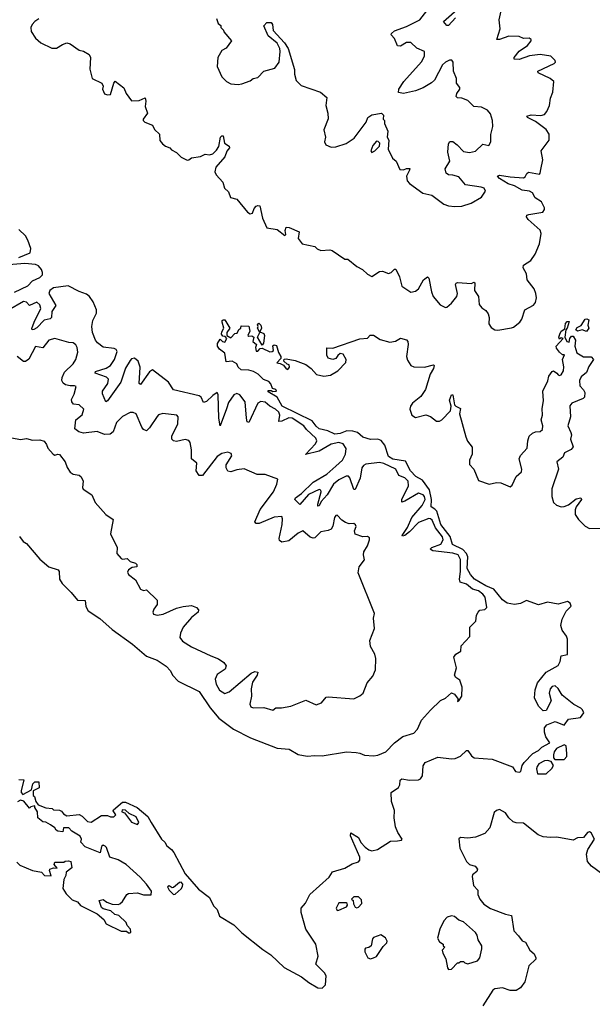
# Model space of a CAD drawing. Extents: x 2219101 to 2444320, y 201258 to 358766.
# Tile 36 of 256: x 2248970 to 2252783, y 262595 to 269147. Entities that reach past the tile are written whole.
import ezdxf

# ---------------------------------------------------------------- set-up
doc = ezdxf.new("R2010")
doc.units = 0

msp = doc.modelspace()

# ---------------------------------------------------------------- linework, layer by layer
at = {"layer": '0CON10XD'}
for points in [[(2250096.7, 268213.3), (2250115, 268226.7), (2250175, 268236.7), (2250205, 268252), (2250235, 268248), (2250255.4, 268254.6), (2250281.1, 268278.9), (2250296.2, 268303.8), (2250306.2, 268365), (2250315, 268373.8), (2250325, 268373.3), (2250334, 268325), (2250365, 268306.2), (2250368, 268295), (2250348.5, 268271.5), (2250335.4, 268234.6), (2250276.2, 268165), (2250270, 268135), (2250277.5, 268115), (2250322.5, 268065), (2250333.3, 268025), (2250360.5, 268000.5), (2250374.4, 267964.4), (2250415, 267953.3), (2250486.7, 267865), (2250505, 267854), (2250520.5, 267859.5), (2250530.3, 267889.7), (2250544.2, 267905.8), (2250555, 267911.2), (2250568.6, 267908.6), (2250587.1, 267827.1), (2250615, 267761.2), (2250685, 267750), (2250735, 267710), (2250743, 267717), (2250736.7, 267745), (2250743.9, 267766.1), (2250765, 267763.8), (2250830, 267735), (2250825, 267690), (2250850, 267655), (2250935, 267637.5), (2250951.2, 267621.2), (2250975, 267611.2), (2251035, 267616.2), (2251051.7, 267611.7), (2251134.1, 267554.1), (2251155, 267553.3), (2251213.9, 267503.9), (2251253.6, 267483.6), (2251285, 267452.5), (2251315, 267437.5), (2251365, 267472), (2251385, 267472.5), (2251425, 267458), (2251443.3, 267465), (2251465, 267486.7), (2251475, 267486.7), (2251498.5, 267435), (2251513.9, 267373.9), (2251575, 267333.8), (2251605, 267340), (2251625, 267355.6), (2251659.6, 267415), (2251685.7, 267435.7), (2251695, 267426.7), (2251711.4, 267335), (2251723.9, 267303.9), (2251770.3, 267250.3), (2251805, 267231.2), (2251815, 267233.3), (2251845, 267260), (2251880.6, 267305), (2251884.4, 267325), (2251872.9, 267385), (2251876, 267394), (2251885, 267398), (2251978.3, 267391.7), (2251995, 267400), (2252000, 267395), (2251997.5, 267345), (2252024.2, 267305), (2252030.5, 267250.5), (2252048.3, 267228.3), (2252075, 267212.5), (2252089.5, 267189.5), (2252095.8, 267165.8), (2252093.9, 267123.9), (2252108.8, 267098.8), (2252134.1, 267084.1), (2252155, 267080.8), (2252245, 267096.7), (2252258.8, 267101.2), (2252300, 267135), (2252313, 267153), (2252334.2, 267215), (2252392.2, 267247.8), (2252405.6, 267265), (2252411.1, 267295), (2252407.8, 267325), (2252395.6, 267355), (2252349.2, 267415), (2252344.2, 267455), (2252323.6, 267495), (2252325, 267512.5), (2252373.1, 267545), (2252403.4, 267586.6), (2252430.8, 267655), (2252442, 267725), (2252435, 267746.7), (2252355, 267817.5), (2252344.4, 267835), (2252348, 267845), (2252359.6, 267850.4), (2252453.3, 267865), (2252465.7, 267884.3), (2252464.3, 267895), (2252445, 267934.2), (2252402.4, 267962.4), (2252384.3, 267995), (2252365, 268004.6), (2252315, 268012.5), (2252265, 268041.9), (2252222.9, 268055), (2252165, 268090), (2252152.5, 268105), (2252165, 268111.8), (2252235, 268100), (2252325, 268095.4), (2252335, 268100), (2252346, 268124), (2252357.7, 268132.3), (2252430.7, 268119.3), (2252436.7, 268125), (2252439.5, 268149.5), (2252453.3, 268215), (2252443.3, 268275), (2252495.8, 268344.2), (2252496.2, 268385), (2252476.6, 268416.6), (2252405, 268470.3), (2252351.2, 268495), (2252347.5, 268505), (2252375, 268512.5), (2252441.1, 268508.9), (2252464.1, 268515.9), (2252481.2, 268535), (2252498.8, 268575), (2252504.3, 268625), (2252521.1, 268665), (2252526, 268735), (2252502, 268755), (2252422.6, 268792.6), (2252419.2, 268805), (2252528, 268855), (2252537.8, 268865), (2252536.4, 268875), (2252505.8, 268905), (2252435, 268915.9), (2252365, 268905.9), (2252295, 268882.4), (2252262.9, 268882.9), (2252263.3, 268895), (2252295, 268936.7), (2252351.4, 268975), (2252376.2, 269005), (2252376.7, 269015), (2252363.6, 269023.6), (2252325, 269022.5), (2252295, 269035.6), (2252227.5, 269037.5), (2252164.6, 269014.6), (2252146.2, 269015), (2252168.8, 269085), (2252162.9, 269145), (2252175.4, 269205)], [(2250280, 269155), (2250291.7, 269121.7), (2250308.3, 269108.3), (2250310, 269095), (2250327, 269077), (2250330, 269065), (2250380, 269005), (2250345, 268957.5), (2250315, 268942.5), (2250288.8, 268895), (2250284.2, 268835), (2250315, 268766.7), (2250346.7, 268735), (2250375, 268718.8), (2250425, 268715.8), (2250449.1, 268720.9), (2250505, 268740), (2250525, 268755.6), (2250555, 268762.5), (2250595.7, 268804.3), (2250668.8, 268825), (2250697.3, 268865), (2250705.4, 268935), (2250701.9, 268955), (2250685, 268990), (2250625, 269038.8), (2250596.2, 269105), (2250615, 269128.8), (2250645, 269128), (2250654, 269114), (2250658, 269075), (2250733.7, 268993.7), (2250758.5, 268955), (2250800.8, 268815), (2250799.2, 268785), (2250812.1, 268742.1), (2250845, 268709.2), (2250972.5, 268665), (2251015, 268630), (2251009.2, 268575), (2251022, 268525), (2251023.6, 268486.4), (2250995.9, 268414.1), (2251006.7, 268365), (2251000, 268335), (2251007.5, 268315), (2251045, 268297.5), (2251075, 268301.2), (2251145, 268323.8), (2251198.3, 268358.3), (2251276.7, 268465), (2251287.5, 268495), (2251315, 268512.5), (2251380, 268525), (2251391.7, 268511.7), (2251390, 268485), (2251400, 268475), (2251400, 268455), (2251422.5, 268405), (2251417.5, 268365), (2251427.5, 268345), (2251423.3, 268285), (2251452.5, 268225), (2251477.5, 268205), (2251500.7, 268150.7), (2251525, 268147.5), (2251545, 268157.5), (2251567, 268157), (2251566.7, 268145), (2251546.2, 268105), (2251551.2, 268075), (2251565, 268056.7), (2251655, 267991.4), (2251715, 267979.2), (2251795, 267919.2), (2251825, 267907.5), (2251867.3, 267902.7), (2251915, 267905.8), (2251976.7, 267925), (2252045, 267966.2), (2252072.5, 268005), (2252062.5, 268025), (2252042.3, 268032.3), (2251938.3, 268048.3), (2251895, 268101.4), (2251855, 268112.9), (2251825, 268114.3), (2251810, 268125), (2251804.3, 268155), (2251834.4, 268205), (2251820, 268265), (2251825, 268320), (2251834.2, 268335.8), (2251855, 268335.7), (2251884.2, 268315), (2251925, 268270), (2251965, 268262.9), (2252005, 268270.8), (2252055, 268317.5), (2252095, 268310), (2252106.7, 268335), (2252106.4, 268383.6), (2252120.8, 268435), (2252119.4, 268475), (2252105, 268521.2), (2252085, 268545.6), (2252045, 268564.4), (2251995, 268570), (2251955, 268608.1), (2251915, 268624), (2251885, 268627.5), (2251877.5, 268635), (2251880, 268655), (2251900, 268685), (2251900, 268695), (2251878.8, 268725), (2251878, 268755), (2251858.8, 268805), (2251856.7, 268865), (2251847, 268877), (2251833, 268877), (2251805, 268863.3), (2251785, 268846.7), (2251732, 268745), (2251712.9, 268727.1), (2251656.7, 268693.3), (2251605, 268672.5), (2251525, 268656.2), (2251493.3, 268663.3), (2251493.8, 268685), (2251528, 268735), (2251645, 268866), (2251665.5, 268905), (2251666, 268935), (2251615, 268957.5), (2251574.2, 268994.2), (2251545, 268994.4), (2251505, 268971.1), (2251485, 268972.9), (2251465, 269020.8), (2251443.3, 269045), (2251445.6, 269055), (2251465, 269072.1), (2251545, 269100.4), (2251635, 269145.7), (2251696.2, 269225)], [(2251872, 269158), (2251825, 269107.1), (2251815, 269107.1), (2251791.9, 269135), (2251899.9, 269230)], [(2249097.4, 269152.6), (2249070, 269135), (2249052.9, 269115), (2249044.2, 269095), (2249047.3, 269067.3), (2249074.5, 269024.5), (2249111.7, 268991.7), (2249185, 268956.7), (2249215, 268957.5), (2249255, 268982.5), (2249285, 268992.5), (2249306.1, 268986.1), (2249365, 268943.3), (2249395, 268936.2), (2249433.3, 268915), (2249442, 268895), (2249437, 268817), (2249452.5, 268755), (2249516.7, 268725), (2249526.2, 268705), (2249521.2, 268685), (2249533.9, 268653.9), (2249555, 268647.5), (2249575, 268650), (2249595.9, 268724.1), (2249605, 268736.7), (2249664.3, 268694.3), (2249680, 268655), (2249715, 268606.7), (2249765, 268609.4), (2249805, 268627.5), (2249810, 268605), (2249805, 268570), (2249820, 268525), (2249792.5, 268485), (2249792.5, 268475), (2249803.9, 268463.9), (2249854.1, 268444.1), (2249868, 268415), (2249901.2, 268385), (2249903, 268343), (2249920.7, 268320.7), (2249940, 268305), (2249970, 268295), (2249980.7, 268280.7), (2250015, 268262.5), (2250045, 268232.5), (2250085, 268212.5), (2250096.7, 268213.3)], [(2251315, 268264), (2251335, 268274.3), (2251366, 268305), (2251368, 268325), (2251357.1, 268337.1), (2251345, 268338), (2251321.2, 268308.8), (2251308, 268275), (2251315, 268264)], [(2248965, 267565.4), (2249039.1, 267595), (2249045.1, 267625), (2249025, 267679.2), (2249008.1, 267708.1), (2248965, 267750.2)], [(2248935.7, 267334.3), (2249024.5, 267375), (2249055, 267409.2), (2249105, 267430.5), (2249120.8, 267449.2), (2249122.3, 267465), (2249114.3, 267485), (2249095, 267508.6), (2249075, 267518.4), (2249005, 267524.4), (2248896.7, 267515)], [(2251210.5, 264269.5), (2251235, 264266.2), (2251265, 264252), (2251325, 264248), (2251355, 264252.5), (2251407.5, 264275), (2251466.7, 264335), (2251521.9, 264378.1), (2251595, 264398.8), (2251618, 264425), (2251645.3, 264484.7), (2251705, 264553.3), (2251772.7, 264617.3), (2251805, 264631.4), (2251845, 264666.7), (2251865, 264658.8), (2251884, 264635), (2251890, 264625), (2251885, 264610), (2251895, 264613.3), (2251914.3, 264645), (2251915.5, 264704.5), (2251900.9, 264750.9), (2251875, 264769.2), (2251865.7, 264785), (2251877.8, 264835), (2251860, 264905), (2251874.1, 264925.9), (2251906.7, 264945), (2251909.3, 264980.7), (2251967.7, 265042.3), (2251967.5, 265105), (2252007.5, 265145), (2252012.5, 265185), (2252023.3, 265205), (2252035, 265216.7), (2252067.7, 265222.3), (2252080, 265235), (2252070, 265305), (2252054.6, 265325), (2252024.7, 265345.3), (2251985, 265358.5), (2251945, 265390.3), (2251903.8, 265405), (2251897.8, 265425), (2251904.8, 265475), (2251904.8, 265555), (2251889.3, 265585), (2251855, 265597.2), (2251722.1, 265612.1), (2251703.3, 265623.3), (2251713.8, 265635), (2251773.7, 265656.3), (2251788.8, 265685), (2251785.6, 265705), (2251739, 265765), (2251715.9, 265815.9), (2251705.6, 265825.6), (2251695, 265826.9), (2251625, 265801.4), (2251565, 265738.3), (2251535, 265713.9), (2251520, 265710), (2251517.5, 265715), (2251552.4, 265767.6), (2251581.8, 265835), (2251650.6, 265915), (2251669.6, 265955), (2251666, 265975), (2251657, 265985), (2251625, 265995.1), (2251535, 265943.1), (2251515, 265937.1), (2251514.6, 265954.6), (2251558.2, 266045), (2251557.4, 266075), (2251535, 266097.5), (2251494.8, 266114.8), (2251475.7, 266155.7), (2251395, 266193.8), (2251365, 266200.6), (2251275, 266189.5), (2251259.4, 266180.6), (2251248.2, 266165), (2251236.8, 266095), (2251205, 266019.5), (2251195, 266021.1), (2251169.3, 266099.3), (2251158.9, 266108.9), (2251145, 266110.3), (2251095, 266084.8), (2251060, 266055), (2251017.2, 265985), (2250978.4, 265941.6), (2250965, 265911.4), (2250955, 265910), (2250955, 265922.5), (2250977.3, 266005), (2250975.5, 266015.5), (2250965, 266021.4), (2250892.8, 265987.2), (2250835, 265921.1), (2250801.4, 265955), (2250805.5, 265965), (2250847, 265993), (2250925, 266070), (2251015, 266122.2), (2251075.1, 266174.9), (2251120.4, 266215), (2251139.8, 266255), (2251142.9, 266292.9), (2251124.8, 266324.8), (2251095, 266333.3), (2251045, 266321.7), (2250965, 266276.7), (2250874, 266254), (2250940.5, 266325), (2250949.4, 266345), (2250943, 266362.9), (2250879.6, 266419.6), (2250862.5, 266445), (2250785.1, 266495.1), (2250763.2, 266496.8), (2250714.8, 266474.8), (2250695, 266473.8), (2250701.5, 266515), (2250695.6, 266535), (2250674.1, 266555), (2250634.7, 266574.7), (2250605, 266602.1), (2250575, 266606.5), (2250554.7, 266595.3), (2250495, 266466.9), (2250485, 266470.8), (2250479.6, 266495), (2250470.5, 266605), (2250435, 266651.2), (2250415, 266658.8), (2250395, 266650.3), (2250361.1, 266598.9), (2250346.7, 266556.7), (2250304.2, 266444.2), (2250296.8, 266495), (2250291.1, 266651.1), (2250285.7, 266665.7), (2250255, 266646.2), (2250215, 266605.4), (2250195, 266600), (2250177.7, 266635), (2250165, 266642.8), (2249995, 266684.1), (2249960.2, 266735), (2249855, 266815.8), (2249835, 266803.4), (2249775, 266718.6), (2249765.8, 266725.8), (2249772.9, 266835), (2249758.9, 266875), (2249735, 266893.8), (2249715, 266889.6), (2249705, 266878.2), (2249675, 266826.9), (2249643.5, 266735), (2249555, 266609.6), (2249542.7, 266605), (2249522.1, 266657.9), (2249521.8, 266675), (2249556.6, 266725), (2249561.1, 266755), (2249548.1, 266768.1), (2249473.1, 266795), (2249475.5, 266805), (2249545, 266827), (2249575, 266846), (2249602, 266885), (2249619.2, 266939.2), (2249612.3, 266952.3), (2249598.6, 266958.6), (2249525, 266968.4), (2249487.1, 266997.1), (2249473.8, 267015), (2249455.8, 267065.8), (2249451.3, 267105), (2249457.3, 267145), (2249482, 267195), (2249482.2, 267215), (2249460, 267270), (2249435.3, 267305.4), (2249415, 267320.2), (2249365, 267337.9), (2249292.5, 267375), (2249195, 267361.4), (2249171.4, 267345), (2249164.5, 267325), (2249210.3, 267245), (2249184, 267206), (2249182.2, 267165), (2249173.1, 267156.9), (2249131.9, 267148.1), (2249085, 267096.6), (2249065, 267086.1), (2249054, 267084), (2249050.8, 267090.8), (2249065.8, 267134.2), (2249110, 267225), (2249105, 267250), (2249085, 267266.7), (2249035, 267245.4), (2249015, 267267.4), (2248995, 267272.2), (2248894.6, 267214.6)], [(2251607.4, 266107.4), (2251572.7, 266145), (2251539.4, 266209.4), (2251455, 266223.4), (2251425, 266241.2), (2251402.1, 266315), (2251376.1, 266346.1), (2251355, 266354.7), (2251305, 266353.8), (2251255, 266368.8), (2251219, 266399), (2251189, 266409), (2251148.8, 266411.2), (2251104.2, 266394.2), (2251068, 266388), (2251021.5, 266411.5), (2250965, 266424.7), (2250945, 266440.9), (2250918.3, 266478.3), (2250717.8, 266575), (2250684.4, 266634.4), (2250625, 266670), (2250625, 266680), (2250645, 266680), (2250655, 266672.5), (2250680, 266675), (2250675, 266686.7), (2250652.5, 266692.5), (2250642.7, 266722.7), (2250629.4, 266739.4), (2250592.7, 266752.7), (2250557.4, 266787.4), (2250526.2, 266806.2), (2250495, 266815.6), (2250445, 266816.7), (2250425.6, 266835), (2250415, 266855.8), (2250385, 266874.5), (2250345, 266870), (2250337, 266927), (2250301.4, 266955), (2250287.1, 266975), (2250287.5, 266992.5), (2250305, 267020), (2250320, 267005), (2250335, 267000), (2250350, 267025), (2250338.3, 267038.3), (2250321.7, 267041.7), (2250313.6, 267053.6), (2250315, 267070), (2250330, 267095), (2250317.5, 267135), (2250317.5, 267145), (2250325, 267150), (2250335, 267150), (2250370, 267095), (2250350, 267065), (2250350, 267045), (2250375, 267030), (2250401.7, 267058.3), (2250418.3, 267061.7), (2250430, 267085), (2250442.5, 267095), (2250445, 267110), (2250496.4, 267106.4), (2250502.5, 267075), (2250490, 267045), (2250495, 267040), (2250515, 267043.3), (2250530, 267035), (2250523.3, 267005), (2250547.5, 266985), (2250540, 266965), (2250545, 266940), (2250555, 266940), (2250571.7, 266958.3), (2250585, 266960), (2250635, 266937.5), (2250651.7, 266938.3), (2250660, 266945), (2250655, 266977.5), (2250665, 266982.5), (2250679.3, 266979.3), (2250693, 266933), (2250710, 266905), (2250708.3, 266891.7), (2250683, 266863), (2250705, 266860), (2250727, 266847), (2250745, 266822.5), (2250755, 266820), (2250767.5, 266835), (2250765, 266850), (2250750, 266855), (2250730, 266875), (2250731.7, 266888.3), (2250745, 266890), (2250805, 266878), (2250875, 266851.9), (2250911.4, 266825), (2250946.4, 266786.4), (2250995, 266775.6), (2251038.8, 266781.2), (2251089.1, 266810.9), (2251141.2, 266865), (2251143.8, 266885), (2251125, 266920), (2251105, 266925.8), (2251088, 266912), (2251075, 266892.5), (2251055, 266886.2), (2251025, 266894), (2251014.3, 266915), (2251015, 266962.5), (2251055, 266961.1), (2251235, 267023.1), (2251285, 267027.5), (2251302.9, 267047.1), (2251325, 267047.3), (2251369.5, 267019.5), (2251435, 267000.7), (2251472.3, 267007.7), (2251505, 267027.5), (2251545, 267017.3), (2251553.8, 267005), (2251556.1, 266985), (2251544.7, 266905), (2251551.5, 266881.5), (2251575, 266846.5), (2251595, 266836.2), (2251665, 266833.5), (2251725, 266850), (2251730, 266845), (2251725.8, 266825), (2251702.3, 266787.7), (2251672.3, 266685), (2251641.4, 266638.6), (2251585.6, 266595), (2251572.2, 266575), (2251568.6, 266555), (2251581.2, 266515), (2251605, 266500), (2251675, 266517.8), (2251705, 266505.4), (2251745, 266475.5), (2251765, 266474.5), (2251780, 266485), (2251838.9, 266545), (2251843.1, 266575), (2251831.2, 266615), (2251845, 266650), (2251855, 266650), (2251866, 266585), (2251874.4, 266574.4), (2251905, 266560), (2251899.4, 266525), (2251940.8, 266370.8), (2251952.6, 266342.6), (2251982.9, 266302.9), (2251982.9, 266255), (2251964.4, 266215), (2251966, 266186), (2251993.8, 266155), (2252025, 266080), (2252096.4, 266056.4), (2252145, 266067.3), (2252175, 266066), (2252235, 266038.9), (2252250, 266050), (2252275, 266106.2), (2252312.1, 266137.9), (2252314.1, 266155), (2252296.7, 266225), (2252305, 266246.5), (2252349.6, 266295), (2252352.9, 266345), (2252362.7, 266375), (2252385, 266395.4), (2252405, 266404.5), (2252435, 266405.6), (2252450.4, 266419.6), (2252453.1, 266445), (2252442.7, 266485), (2252450.8, 266515), (2252449.5, 266560.5), (2252459.1, 266610.9), (2252454.3, 266675), (2252487.1, 266742.9), (2252494.5, 266775), (2252515, 266806.7), (2252525, 266810), (2252547.5, 266795), (2252555, 266782.5), (2252565, 266780), (2252576.4, 266783.6), (2252590.5, 266809.5), (2252594.2, 266835.8), (2252584.5, 266885.5), (2252597.5, 266917.5), (2252585, 266917.5), (2252565, 266934.2), (2252545, 266961.2), (2252542.9, 266975), (2252590, 267025), (2252575, 267030), (2252565, 267020), (2252560, 267035), (2252566.7, 267055), (2252576.7, 267075), (2252599.3, 267090.7), (2252605, 267126.2), (2252615, 267138), (2252629.3, 267139.3), (2252615.8, 267094.2), (2252606.7, 267083.3), (2252600, 267035), (2252612.5, 267005), (2252630, 267000), (2252633.9, 267026.1), (2252645, 267040), (2252655, 267041.2), (2252671.2, 267015), (2252666.7, 266975), (2252680.7, 266930.7), (2252723.6, 266903.6), (2252775, 266903.3), (2252791.2, 266885), (2252760.8, 266839.2), (2252745, 266800), (2252709.8, 266770.2), (2252697.3, 266745), (2252700, 266710), (2252725, 266683.3), (2252732.9, 266665), (2252731.5, 266635), (2252722.5, 266625), (2252646, 266594), (2252633.1, 266576.9), (2252638.6, 266505), (2252620, 266445), (2252640.6, 266400.6), (2252644, 266385), (2252637.1, 266355), (2252656.4, 266303.6), (2252643, 266287), (2252598.8, 266265), (2252586.7, 266235), (2252545.8, 266205), (2252557.9, 266155), (2252514.4, 266025), (2252513.4, 265973.4), (2252524.3, 265934.3), (2252545, 265916.2), (2252576, 265906), (2252595, 265907.1), (2252625, 265918.6), (2252675, 265958.9), (2252707.5, 265965), (2252711.2, 265955), (2252674.6, 265905.4), (2252668.8, 265885), (2252669.1, 265855), (2252690.4, 265820.4), (2252735, 265776.9), (2252765, 265760), (2252836.7, 265763.3)], [(2250585, 266980), (2250552.5, 267035), (2250570, 267065), (2250552.5, 267095), (2250557.5, 267105), (2250553.6, 267116.4), (2250563.3, 267126.7), (2250575.8, 267115), (2250580, 267095), (2250570, 267070), (2250595, 267057.5), (2250600, 267045), (2250593.3, 266995), (2250585, 266980)], [(2252745, 267072), (2252715, 267082), (2252684.1, 267074.1), (2252673.9, 267083.9), (2252681.5, 267098.5), (2252707.9, 267112.1), (2252735, 267153.8), (2252747.3, 267157.3), (2252759.5, 267149.5), (2252753.3, 267115), (2252760, 267095), (2252745, 267072)], [(2248917.5, 266365), (2248975, 266352.5), (2249015, 266360), (2249055, 266348.8), (2249105, 266350), (2249132.3, 266342.3), (2249149.5, 266319.5), (2249156.4, 266296.4), (2249192.5, 266255), (2249205, 266250), (2249225, 266256.7), (2249235, 266252.5), (2249272, 266205), (2249286.4, 266166.4), (2249307, 266137), (2249325, 266123.3), (2249365, 266116.2), (2249380, 266105), (2249392, 266075), (2249387.5, 266035), (2249393, 266023), (2249450, 265985), (2249472.5, 265935), (2249542.5, 265855), (2249591.7, 265821.7), (2249575.3, 265725.3), (2249620, 265635), (2249616, 265595), (2249645, 265561.2), (2249655, 265556.7), (2249685, 265562.5), (2249705, 265542.5), (2249740.7, 265530.7), (2249750.7, 265520.7), (2249750, 265505), (2249719.5, 265500.5), (2249694.4, 265485.6), (2249688.8, 265471.2), (2249693.5, 265455), (2249740.6, 265420.6), (2249775, 265356.7), (2249795, 265348.8), (2249815, 265352.5), (2249886.2, 265285), (2249886.2, 265255), (2249863.8, 265225), (2249856.7, 265205), (2249860.7, 265190.7), (2249885, 265183.3), (2249925, 265190), (2250015, 265231.4), (2250057.6, 265242.4), (2250115, 265249.5), (2250147.5, 265235), (2250160.3, 265220.3), (2250158.1, 265205), (2250115, 265169.4), (2250059.4, 265105), (2250041.4, 265065), (2250036.2, 265035), (2250055, 265011.2), (2250113, 264973), (2250243, 264913), (2250293.1, 264893.1), (2250329.3, 264869.3), (2250345, 264847.5), (2250339.2, 264825), (2250285, 264789.4), (2250270.7, 264759.3), (2250278.5, 264725), (2250301.1, 264685), (2250335, 264663.1), (2250365, 264673.3), (2250511.1, 264798.9), (2250535, 264810), (2250555, 264806), (2250551.9, 264785), (2250521.2, 264738.8), (2250510.5, 264695), (2250513.3, 264645), (2250502.3, 264592.3), (2250510, 264575), (2250525, 264568), (2250595, 264570), (2250655, 264553.3), (2250675, 264568.8), (2250712.3, 264567.7), (2250775, 264578), (2250875, 264618.9), (2250945, 264587.5), (2250979.7, 264600.3), (2251011.9, 264638.1), (2251025, 264642), (2251195, 264628), (2251235, 264646.7), (2251257.5, 264665), (2251283.3, 264735), (2251320.8, 264779.2), (2251338.3, 264821.7), (2251341.2, 264895), (2251333.9, 264923.9), (2251305.9, 264975.9), (2251302, 265015), (2251332, 265095), (2251326.7, 265165), (2251332.5, 265195), (2251224.2, 265465.8), (2251230, 265505), (2251267, 265553), (2251260, 265585), (2251262.5, 265605), (2251286.7, 265645), (2251300, 265685), (2251298.3, 265698.3), (2251287, 265707), (2251255, 265706.7), (2251203.3, 265723.3), (2251200, 265745), (2251210, 265775), (2251206.2, 265786.2), (2251195, 265793.3), (2251165, 265791.2), (2251140.3, 265800.3), (2251115.8, 265815.8), (2251085, 265850), (2251075, 265847.5), (2251066.1, 265833.9), (2251054.2, 265775.8), (2251043.9, 265756.1), (2251025, 265746.7), (2250975, 265740), (2250935, 265699.2), (2250923.9, 265696.1), (2250903.4, 265703.4), (2250855, 265746.2), (2250825, 265730.8), (2250761.2, 265678.8), (2250715, 265670.8), (2250701.1, 265681.1), (2250697.5, 265695), (2250717.7, 265787.7), (2250720.6, 265825), (2250715, 265841.2), (2250665, 265836.8), (2250564.1, 265794.1), (2250544.1, 265794.1), (2250536.2, 265805), (2250572, 265888), (2250659.2, 266005), (2250683.3, 266055), (2250690, 266090), (2250605, 266120), (2250550.7, 266120.7), (2250465, 266157.5), (2250415, 266152.5), (2250375, 266138.8), (2250355, 266142.5), (2250343.9, 266163.9), (2250343.8, 266185), (2250382.5, 266245), (2250379.3, 266259.3), (2250355, 266268.8), (2250315, 266260), (2250285, 266239.2), (2250186.2, 266113.8), (2250165, 266112.9), (2250145.6, 266145), (2250149.1, 266195), (2250114.4, 266224.4), (2250113.6, 266285), (2250105, 266333.3), (2250096.3, 266346.3), (2250072.7, 266352.7), (2250015, 266339.2), (2249995, 266344.3), (2249982, 266355), (2249982.5, 266375), (2250022.9, 266457.1), (2250026.2, 266505), (2250016.1, 266516.1), (2249923.9, 266526.1), (2249895, 266516.7), (2249885, 266506.7), (2249835, 266431.2), (2249815, 266411.2), (2249795, 266420), (2249784.2, 266435), (2249746.2, 266525), (2249725, 266533.8), (2249705, 266533.8), (2249655, 266506.2), (2249615, 266466.7), (2249593.3, 266405), (2249571.7, 266388.3), (2249535, 266387.5), (2249485, 266406.2), (2249395, 266396.2), (2249363.9, 266403.9), (2249337.5, 266425), (2249343.3, 266485), (2249385, 266517.5), (2249396.7, 266555), (2249365, 266583.3), (2249328.8, 266588.8), (2249316.2, 266605), (2249315, 266620), (2249333.3, 266655), (2249346.7, 266705), (2249335, 266711.2), (2249305, 266710), (2249275, 266718), (2249258.6, 266728.6), (2249250.8, 266745), (2249252.5, 266765), (2249268.5, 266801.5), (2249325, 266856.2), (2249343.8, 266885), (2249356.7, 266935), (2249352.5, 266965), (2249343, 266983), (2249325, 266997.5), (2249298.3, 266998.3), (2249205, 267026.2), (2249165, 267013.3), (2249125, 266963.8), (2249075, 266971.2), (2249031.2, 266888.8), (2249007.9, 266872.1), (2248995, 266871.4), (2248954.2, 266905)], [(2248965, 264090), (2248998.3, 264088.3), (2248980, 264015), (2248980, 264005), (2248991.7, 263991.7), (2249048.3, 264021.7), (2249058.3, 264061.7), (2249070, 264075), (2249097.5, 264075), (2249100, 264035), (2249060, 264015), (2249060, 263985), (2249068.3, 263978.3), (2249077.5, 263945), (2249093, 263923), (2249145, 263902.5), (2249187, 263897), (2249195, 263890), (2249235, 263887.5), (2249249.3, 263879.3), (2249261.7, 263861.7), (2249285, 263850), (2249365, 263857.5), (2249386.4, 263846.4), (2249421.7, 263811.7), (2249445, 263807.5), (2249515, 263852.5), (2249555, 263852.5), (2249573.6, 263843.6), (2249597, 263843), (2249610, 263855), (2249593, 263883), (2249595, 263890), (2249655, 263940), (2249675, 263940), (2249751.2, 263905), (2249822.5, 263845), (2249845.6, 263805), (2249914.5, 263694.5), (2249937.1, 263675), (2249948.7, 263648.7), (2249980.8, 263625), (2249995.6, 263605), (2250072.3, 263462.3), (2250160.2, 263360.2), (2250233.8, 263305), (2250260.3, 263250.3), (2250284.4, 263225), (2250301.2, 263181.2), (2250396.7, 263125), (2250449.8, 263069.8), (2250589.1, 262959.1), (2250641.4, 262925), (2250731.1, 262841.1), (2250847.6, 262777.6), (2250895, 262740), (2250955, 262704.4), (2250985, 262703.5), (2251005.3, 262724.7), (2251010.6, 262785), (2250999.2, 262805), (2250942.5, 262862.5), (2250957.1, 262915), (2250941.2, 262995), (2250874.7, 263095), (2250844, 263206), (2250844.7, 263235), (2250872.2, 263267.8), (2250901.1, 263325), (2251029.9, 263440.1), (2251053.5, 263476.5), (2251135, 263502), (2251185, 263530.7), (2251225, 263542.7), (2251235, 263553.3), (2251234.6, 263575), (2251172.2, 263715), (2251174.5, 263735.5), (2251225, 263704.5), (2251242.4, 263672.4), (2251271.6, 263641.6), (2251295, 263622.5), (2251315, 263615.8), (2251353.3, 263625), (2251439.1, 263680.9), (2251486.8, 263683.2), (2251513, 263687), (2251517.8, 263695), (2251488.2, 263738.2), (2251472.1, 263775), (2251463.4, 263835), (2251464.8, 263885), (2251445.9, 263945), (2251443.2, 264005), (2251492.5, 264037.5), (2251501.5, 264055), (2251503.7, 264086.3), (2251513.6, 264096.4), (2251565, 264086), (2251625, 264088.4), (2251639.5, 264095), (2251651.3, 264115), (2251657.6, 264182.4), (2251669.2, 264205), (2251755, 264240.3), (2251845, 264228.8), (2251868.8, 264231.2), (2251905, 264245.4), (2251945, 264283.1), (2251955, 264283.1), (2251978.4, 264248.4), (2251995.3, 264235.3), (2252116.2, 264226.2), (2252252.5, 264175), (2252272.5, 264145), (2252295, 264138.8), (2252306.2, 264145), (2252316.8, 264185), (2252330, 264205), (2252386.4, 264263.6), (2252425.3, 264284.6), (2252446.9, 264305), (2252500, 264335), (2252474.6, 264375), (2252464.4, 264405), (2252464, 264435), (2252480, 264455), (2252535, 264476.7), (2252595, 264453.3), (2252625, 264492.5), (2252705, 264504), (2252726, 264535), (2252718, 264555), (2252706, 264565), (2252659.7, 264589.7), (2252583, 264653), (2252555, 264695.8), (2252535, 264714.2), (2252515, 264710), (2252502.5, 264695), (2252496.2, 264665), (2252510, 264615), (2252475, 264550), (2252455, 264547.5), (2252425, 264578), (2252397.5, 264635), (2252403.4, 264686.6), (2252418.8, 264735), (2252476.2, 264805), (2252555, 264849.4), (2252569.5, 264875), (2252576.7, 264913.3), (2252617, 264923), (2252618.4, 265025), (2252611.2, 265045), (2252582.3, 265085), (2252573.1, 265115), (2252582.6, 265157.4), (2252609.5, 265210.5), (2252642.2, 265245), (2252636.1, 265265), (2252617.5, 265275), (2252555, 265258.7), (2252485, 265270.6), (2252425, 265252.8), (2252345, 265281.2), (2252305, 265262.3), (2252265, 265254.8), (2252215, 265264.2), (2252185, 265287.5), (2252128.3, 265358.3), (2252075, 265379.6), (2251997.8, 265425), (2251972.5, 265455), (2251950.4, 265495), (2251953.1, 265573.1), (2251945.8, 265595), (2251920.6, 265620.6), (2251851.3, 265655), (2251837.1, 265707.1), (2251775, 265788.8), (2251746.9, 265876.9), (2251735, 265890.8), (2251708.9, 265905), (2251713.3, 265955), (2251698.8, 266018.8), (2251652.5, 266082.5), (2251607.4, 266107.4)], [(2248968.3, 265708.3), (2248993.3, 265675), (2249015, 265662), (2249105, 265558.1), (2249165, 265507.1), (2249225.5, 265485.5), (2249232.5, 265475), (2249235.6, 265425), (2249252.5, 265395), (2249313.8, 265335), (2249355, 265283.8), (2249405, 265281.2), (2249411.2, 265241.2), (2249425, 265214), (2249503, 265163), (2249585, 265090), (2249722.1, 264992.1), (2249815, 264911.2), (2249885, 264884), (2249944.5, 264844.5), (2249974.3, 264814.3), (2249988, 264785), (2250025, 264745.8), (2250165, 264675.5), (2250237.4, 264567.4), (2250295, 264500), (2250393.1, 264425), (2250507.3, 264367.3), (2250685, 264300), (2250765, 264293.1), (2250825, 264257.5), (2250885, 264245.8), (2250935, 264251.2), (2250985, 264247.5), (2251146.1, 264276.1), (2251210.5, 264269.5)], [(2252533.2, 264223.2), (2252595, 264224.3), (2252614, 264245), (2252614.3, 264265), (2252608.8, 264315), (2252595, 264321.2), (2252545, 264297.8), (2252529.6, 264275), (2252525.5, 264255), (2252525.7, 264235), (2252533.2, 264223.2)], [(2252418.8, 264128.8), (2252475, 264129.5), (2252514.4, 264165), (2252523.9, 264183.9), (2252509.7, 264209.7), (2252485, 264218.1), (2252465, 264214.4), (2252427.1, 264195), (2252415, 264178), (2252412.5, 264162.5), (2252418.8, 264128.8)], [(2249705, 263070), (2249710, 263075), (2249707.5, 263095), (2249685, 263120), (2249678.8, 263138.8), (2249630, 263185), (2249603, 263193), (2249577, 263217), (2249525, 263230), (2249515, 263240), (2249500, 263285), (2249525, 263292.5), (2249550, 263275), (2249585, 263262.5), (2249625, 263260), (2249637, 263263), (2249655, 263280), (2249682.5, 263325), (2249695, 263332.5), (2249754.1, 263335.9), (2249795, 263323.8), (2249845, 263322.5), (2249847.7, 263347.7), (2249813.8, 263395), (2249772.1, 263442.1), (2249678.8, 263525), (2249625.6, 263555.6), (2249570, 263575), (2249547.5, 263637.5), (2249538.1, 263648.1), (2249525, 263653.8), (2249513.9, 263646.1), (2249505, 263603.8), (2249405, 263642), (2249376.7, 263675), (2249382.5, 263695), (2249373.3, 263713.3), (2249317, 263747), (2249298.3, 263768.3), (2249261.7, 263768.3), (2249257, 263743), (2249225, 263747.5), (2249213.6, 263753.6), (2249205, 263770), (2249175, 263790), (2249145, 263807.5), (2249125, 263810), (2249090, 263835), (2249087.5, 263875), (2249070, 263905), (2249070, 263915), (2249045, 263910), (2249035, 263900), (2248997, 263947), (2248975, 263952.5), (2248955, 263942.5)], [(2249755, 263792.5), (2249762.5, 263805), (2249745, 263842.5), (2249700, 263865), (2249675, 263887.5), (2249651.7, 263888.3), (2249650, 263875), (2249668.3, 263868.3), (2249715, 263807.5), (2249755, 263792.5)], [(2252895, 263427.8), (2252776.8, 263515), (2252751.3, 263545), (2252743.8, 263595), (2252754, 263625), (2252797.6, 263695), (2252776.1, 263736.1), (2252765, 263743.5), (2252751, 263739), (2252725, 263705.4), (2252685, 263703.6), (2252655, 263687.1), (2252547.3, 263707.3), (2252505, 263704), (2252455, 263710.3), (2252422.9, 263722.9), (2252325, 263800.6), (2252275, 263802.6), (2252255, 263810.2), (2252228, 263835), (2252205, 263869.8), (2252165, 263891.2), (2252144.5, 263885.5), (2252128.8, 263871.2), (2252100.8, 263769.2), (2252068.4, 263731.6), (2252005, 263706.5), (2251955, 263701), (2251904.6, 263705.4), (2251894.5, 263695.5), (2251901.8, 263635), (2251945, 263544.4), (2251964.8, 263524.8), (2252003.6, 263515), (2252017.8, 263495), (2252015, 263478.6), (2251985, 263457.1), (2251981.9, 263445), (2251992.9, 263385), (2252020, 263355), (2252020.9, 263325), (2252035, 263294), (2252060.8, 263260.8), (2252105, 263233.1), (2252205.5, 263195.5), (2252245, 263186.7), (2252260.8, 263085), (2252291.4, 263051.4), (2252315, 263017.5), (2252338.3, 263008.3), (2252367.5, 262955), (2252395, 262930), (2252407.5, 262905), (2252406.2, 262895), (2252360, 262850), (2252334.6, 262745), (2252305.5, 262704.5), (2252275, 262686.7), (2252235, 262687.6), (2252185, 262704.7), (2252135, 262697.3), (2252121.5, 262688.5), (2252054, 262585)], [(2248951.7, 263541.7), (2248971.7, 263521.7), (2249055, 263486.2), (2249115, 263473.3), (2249135, 263452.5), (2249180, 263450), (2249167.5, 263485), (2249170, 263495), (2249195, 263502.5), (2249220, 263500), (2249200, 263525), (2249205, 263540), (2249265, 263540), (2249273, 263547), (2249295, 263550), (2249310, 263545), (2249317.5, 263502.5), (2249280, 263475), (2249277, 263453), (2249263.6, 263426.4), (2249257.5, 263365), (2249279.5, 263329.5), (2249320, 263290), (2249355, 263276.7), (2249375, 263253.3), (2249485, 263197.5), (2249529.3, 263159.3), (2249545, 263130), (2249645, 263082.5), (2249681.7, 263081.7), (2249695, 263070), (2249705, 263070)], [(2249995, 263326.7), (2250005, 263327.5), (2250045.9, 263364.1), (2250055, 263380), (2250056, 263395), (2250045, 263408.8), (2250033.9, 263406.1), (2249995, 263373.3), (2249985, 263371.2), (2249965, 263383.3), (2249955, 263377.5), (2249964.5, 263354.5), (2249995, 263326.7)], [(2251215, 263237.5), (2251225, 263242.5), (2251247.5, 263265), (2251245, 263290), (2251225, 263310), (2251195, 263310), (2251180, 263295), (2251190, 263285), (2251193, 263263), (2251205, 263242.5), (2251215, 263237.5)], [(2251085, 263220), (2251095, 263222.5), (2251146.1, 263243.9), (2251152.5, 263255), (2251150, 263265), (2251145, 263270), (2251095, 263270), (2251077.5, 263235), (2251085, 263220)], [(2251825, 262827.5), (2251845, 262830), (2251885, 262870), (2251895, 262870), (2251905, 262880), (2251925, 262880), (2251935, 262870), (2251955, 262863.8), (2252017.5, 262885), (2252033.3, 262905), (2252047.5, 262965), (2252047.5, 262985), (2252022.5, 263025), (2252016.7, 263055), (2252005, 263072.5), (2251925, 263144), (2251895, 263154.3), (2251865, 263178.6), (2251845, 263184.4), (2251815.8, 263175), (2251795, 263150.8), (2251768.8, 263095), (2251752.5, 263035), (2251765, 263010), (2251790, 262995), (2251790, 262985), (2251800, 262975), (2251783.8, 262955), (2251788, 262935), (2251808.6, 262898.6), (2251818.6, 262838.6), (2251825, 262827.5)], [(2251305, 262897.5), (2251325, 262903.3), (2251345, 262913.3), (2251390.6, 262979.4), (2251415.5, 263005), (2251417.1, 263015), (2251405, 263038), (2251375, 263057.5), (2251325, 263040), (2251318.3, 263031.7), (2251310, 262985), (2251295, 262972.5), (2251271.7, 262968.3), (2251268.3, 262961.7), (2251267.5, 262945), (2251287.5, 262905), (2251305, 262897.5)]]:
    msp.add_lwpolyline(points, dxfattribs=at)

doc.saveas('drawing.dxf')
